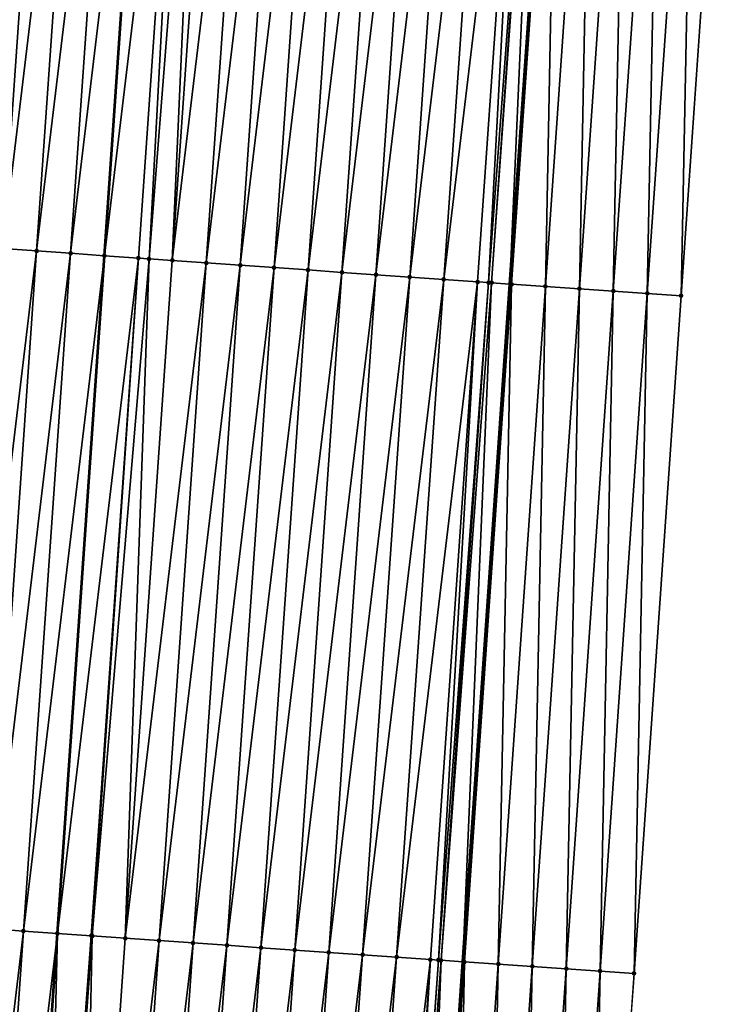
# Model space of a CAD drawing. Header units: feet. Extents: x 2017353 to 2024169, y 808050 to 818690.
# Tile 82 of 256: x 2023532 to 2023552, y 810959 to 810988. Entities that reach past the tile are written whole.
import ezdxf

# ---------------------------------------------------------------- set-up
doc = ezdxf.new("R2010")
doc.units = ezdxf.units.FT
doc.header["$MEASUREMENT"] = 0
for name, color, linetype, lineweight in [('EP_Travel Lane', 172, 'Continuous', 53), ('SB-Road Shots', 141, 'Continuous', 100), ('SB-Road X-Section', 40, 'Continuous', 13), ('STRIPING', 60, 'Continuous', 53)]:
    doc.layers.add(name, color=color, linetype=linetype, lineweight=lineweight)
doc.layers.add('I-77-MM15-17_SB-Surface-BORDER', color=7, linetype='Continuous')
doc.layers.add('I-77-MM15-17_SB-Surface-TIN', color=7, linetype='Continuous')

msp = doc.modelspace()

# ---------------------------------------------------------------- linework, layer by layer
at = {"layer": 'EP_Travel Lane'}
msp.add_polyline3d([(2023542.07307142, 810920.5318438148, 307.6191068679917), (2023543.440452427, 810940.4444273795, 308.3177229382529), (2023544.826492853, 810960.3828696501, 309.0509543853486), (2023546.212531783, 810980.3212903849, 309.7847847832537), (2023547.598637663, 811000.2606742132, 310.4917633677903), (2023548.984704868, 811020.1995016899, 311.2142521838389), (2023550.370809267, 811040.1388642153, 311.9218247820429), (2023551.756905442, 811060.078108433, 312.6326947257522), (2023553.142955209, 811080.0166850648, 313.3621796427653), (2023554.528942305, 811099.9543601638, 314.116801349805), (2023555.91493381, 811119.8920986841, 314.8696577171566), (2023557.31517531, 811139.8170200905, 315.5835040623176), (2023558.724317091, 811159.7542614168, 316.3084857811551), (2023560.133591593, 811179.6933805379, 316.976038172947), (2023561.542891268, 811199.6328558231, 317.6326977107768), (2023562.95222901, 811219.572869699, 318.272883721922), (2023564.361587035, 811239.5131705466, 318.9042947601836), (2023565.770951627, 811259.4535643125, 319.5328673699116), (2023567.18031618, 811279.3939575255, 320.1614536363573), (2023568.589652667, 811299.3339536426, 320.8021809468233)], dxfattribs=at)
at = {"layer": 'I-77-MM15-17_SB-Surface-BORDER', "color": 3, "linetype": 'Continuous', "lineweight": -3}
msp.add_polyline3d([(2023573.625428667, 811298.9843918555, 320.6086090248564), (2023572.21616429, 811279.0453998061, 319.9371728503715), (2023571.804478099, 811259.0368473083, 319.2369072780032), (2023569.397379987, 811239.1638000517, 318.7048651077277), (2023568.985534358, 811219.1529917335, 318.0735901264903), (2023567.576178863, 811199.2127104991, 317.4415792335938), (2023566.166892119, 811179.2734019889, 316.7798167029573), (2023564.757625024, 811159.3343714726, 316.1095519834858), (2023562.350880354, 811139.4663248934, 315.424576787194), (2023560.951094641, 811119.5474396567, 314.7189874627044), (2023559.565198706, 811099.610787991, 313.9357859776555), (2023558.179294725, 811079.6740205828, 313.1558162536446), (2023556.793265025, 811059.7354446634, 312.4262728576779), (2023555.407274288, 811039.7974292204, 311.6811011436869), (2023554.021232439, 811019.8586785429, 310.9564285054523), (2023552.635152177, 810999.9193752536, 310.2471692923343), (2023551.249068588, 810979.9800241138, 309.5392399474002), (2023549.863062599, 810960.0417892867, 308.8001877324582), (2023548.477077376, 810940.1038531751, 308.052803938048), (2023547.110238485, 810920.2030870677, 307.3532578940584)], dxfattribs=at)
at = {"layer": 'I-77-MM15-17_SB-Surface-TIN', "color": 128, "linetype": 'Continuous', "lineweight": -3}
for points in [[(2023530.299590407, 810981.4358277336, 309.5530864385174), (2023532.683231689, 811001.3053297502, 310.2749968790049), (2023531.685680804, 811001.3752768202, 310.2582819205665)], [(2023530.299590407, 810981.4358277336, 309.5530864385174), (2023531.297144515, 810981.3659270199, 309.5685086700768), (2023532.683231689, 811001.3053297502, 310.2749968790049)], [(2023531.297144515, 810981.3659270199, 309.5685086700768), (2023533.680774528, 811001.2352669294, 310.2949394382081), (2023532.683231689, 811001.3053297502, 310.2749968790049)], [(2023531.297144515, 810981.3659270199, 309.5685086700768), (2023532.294681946, 810981.2957864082, 309.5906202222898), (2023533.680774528, 811001.2352669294, 310.2949394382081)], [(2023532.294681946, 810981.2957864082, 309.5906202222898), (2023534.678324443, 811001.165305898, 310.3120436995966), (2023533.680774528, 811001.2352669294, 310.2949394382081)], [(2023532.294681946, 810981.2957864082, 309.5906202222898), (2023533.292225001, 810981.2257267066, 309.6104756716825), (2023534.678324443, 811001.165305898, 310.3120436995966)], [(2023533.292225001, 810981.2257267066, 309.6104756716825), (2023535.675885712, 811001.0955082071, 310.3245933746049), (2023534.678324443, 811001.165305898, 310.3120436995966)], [(2023533.292225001, 810981.2257267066, 309.6104756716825), (2023534.289785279, 810981.1559147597, 309.6234227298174), (2023535.675885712, 811001.0955082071, 310.3245933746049)], [(2023536.673409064, 811001.0251650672, 310.3523523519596), (2023535.675885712, 811001.0955082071, 310.3245933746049), (2023534.289785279, 810981.1559147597, 309.6234227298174)], [(2023535.287295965, 810981.0853894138, 309.6562622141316), (2023536.673409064, 811001.0251650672, 310.3523523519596), (2023534.289785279, 810981.1559147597, 309.6234227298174)], [(2023535.287295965, 810981.0853894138, 309.6562622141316), (2023535.600930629, 810981.0632720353, 309.6650053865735), (2023536.673409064, 811001.0251650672, 310.3523523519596)], [(2023535.600930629, 810981.0632720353, 309.6650053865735), (2023537.169889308, 811000.9902166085, 310.3644414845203), (2023536.673409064, 811001.0251650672, 310.3523523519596)], [(2023535.600930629, 810981.0632720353, 309.6650053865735), (2023536.284830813, 810981.0152116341, 309.6794101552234), (2023537.169889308, 811000.9902166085, 310.3644414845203)], [(2023536.284830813, 810981.0152116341, 309.6794101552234), (2023537.670941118, 811000.9549470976, 310.3766210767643), (2023537.169889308, 811000.9902166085, 310.3644414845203)], [(2023536.284830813, 810981.0152116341, 309.6794101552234), (2023538.668489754, 811000.8849676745, 310.3942381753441), (2023537.670941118, 811000.9549470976, 310.3766210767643)], [(2023536.284830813, 810981.0152116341, 309.6794101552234), (2023537.282388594, 810980.9453637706, 309.6933587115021), (2023538.668489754, 811000.8849676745, 310.3942381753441)], [(2023537.282388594, 810980.9453637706, 309.6933587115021), (2023539.666045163, 811000.8150856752, 310.4091387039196), (2023538.668489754, 811000.8849676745, 310.3942381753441)], [(2023537.282388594, 810980.9453637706, 309.6933587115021), (2023538.279948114, 810980.8755409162, 309.7066099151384), (2023539.666045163, 811000.8150856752, 310.4091387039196)], [(2023538.279948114, 810980.8755409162, 309.7066099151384), (2023540.663601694, 811000.7452198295, 310.4235888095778), (2023539.666045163, 811000.8150856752, 310.4091387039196)], [(2023538.279948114, 810980.8755409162, 309.7066099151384), (2023539.277506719, 810980.8057048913, 309.7202283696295), (2023540.663601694, 811000.7452198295, 310.4235888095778)], [(2023539.277506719, 810980.8057048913, 309.7202283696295), (2023541.661169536, 811000.6755166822, 310.433502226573), (2023540.663601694, 811000.7452198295, 310.4235888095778)], [(2023539.277506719, 810980.8057048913, 309.7202283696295), (2023540.275073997, 810980.7359936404, 309.7303676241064), (2023541.661169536, 811000.6755166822, 310.433502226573)], [(2023540.275073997, 810980.7359936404, 309.7303676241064), (2023542.658741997, 811000.6058799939, 310.441562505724), (2023541.661169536, 811000.6755166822, 310.433502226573)], [(2023540.275073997, 810980.7359936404, 309.7303676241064), (2023541.2726491, 810980.6663949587, 309.7373679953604), (2023542.658741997, 811000.6058799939, 310.441562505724)], [(2023541.2726491, 810980.6663949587, 309.7373679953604), (2023543.656313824, 811000.5362341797, 310.4498772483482), (2023542.658741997, 811000.6058799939, 310.441562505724)], [(2023541.2726491, 810980.6663949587, 309.7373679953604), (2023542.270220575, 810980.5967440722, 309.7458240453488), (2023543.656313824, 811000.5362341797, 310.4498772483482)], [(2023542.270220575, 810980.5967440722, 309.7458240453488), (2023544.653877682, 811000.4664737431, 310.4613881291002), (2023543.656313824, 811000.5362341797, 310.4498772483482)], [(2023542.270220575, 810980.5967440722, 309.7458240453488), (2023543.267776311, 810980.5268667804, 309.7605931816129), (2023544.653877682, 811000.4664737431, 310.4613881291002)], [(2023543.267776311, 810980.5268667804, 309.7605931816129), (2023545.651419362, 811000.3963942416, 310.4817958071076), (2023544.653877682, 811000.4664737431, 310.4613881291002)], [(2023543.267776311, 810980.5268667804, 309.7605931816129), (2023544.265330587, 810980.456968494, 309.7759477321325), (2023545.651419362, 811000.3963942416, 310.4817958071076)], [(2023544.265330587, 810980.456968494, 309.7759477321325), (2023546.648978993, 811000.3265729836, 310.4950026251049), (2023545.651419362, 811000.3963942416, 310.4817958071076)], [(2023544.265330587, 810980.456968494, 309.7759477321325), (2023545.262885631, 810980.3870812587, 309.7909941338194), (2023546.648978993, 811000.3265729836, 310.4950026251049)], [(2023545.262885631, 810980.3870812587, 309.7909941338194), (2023545.586223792, 810980.3644714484, 309.7946838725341), (2023546.648978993, 811000.3265729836, 310.4950026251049)], [(2023545.586223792, 810980.3644714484, 309.7946838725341), (2023547.05910991, 811000.2978249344, 310.5016017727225), (2023546.648978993, 811000.3265729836, 310.4950026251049)], [(2023545.586223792, 810980.3644714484, 309.7946838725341), (2023545.676101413, 810980.358213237, 309.794971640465), (2023547.05910991, 811000.2978249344, 310.5016017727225)], [(2023545.676101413, 810980.358213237, 309.794971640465), (2023547.091507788, 811000.2955709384, 310.5016533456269), (2023547.05910991, 811000.2978249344, 310.5016017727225)], [(2023545.676101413, 810980.358213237, 309.794971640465), (2023546.212531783, 810980.3212903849, 309.7847847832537), (2023547.091507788, 811000.2955709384, 310.5016533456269)], [(2023547.091507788, 811000.2955709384, 310.5016533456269), (2023546.212531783, 810980.3212903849, 309.7847847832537), (2023547.598637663, 811000.2606742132, 310.4917633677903)], [(2023546.260495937, 810980.317988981, 309.7838739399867), (2023547.598637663, 811000.2606742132, 310.4917633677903), (2023546.212531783, 810980.3212903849, 309.7847847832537)], [(2023546.260495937, 810980.317988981, 309.7838739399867), (2023547.646581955, 811000.2573750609, 310.490828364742), (2023547.598637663, 811000.2606742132, 310.4917633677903)], [(2023546.260495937, 810980.317988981, 309.7838739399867), (2023547.258250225, 810980.2509679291, 309.7189996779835), (2023547.646581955, 811000.2573750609, 310.490828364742)], [(2023547.258250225, 810980.2509679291, 309.7189996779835), (2023548.644298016, 811000.1898041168, 310.4412874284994), (2023547.646581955, 811000.2573750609, 310.490828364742)], [(2023547.258250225, 810980.2509679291, 309.7189996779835), (2023548.255936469, 810980.1829680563, 309.6814188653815), (2023548.644298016, 811000.1898041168, 310.4412874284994)], [(2023548.255936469, 810980.1829680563, 309.6814188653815), (2023549.641972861, 811000.1216402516, 310.4082795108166), (2023548.644298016, 811000.1898041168, 310.4412874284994)], [(2023548.255936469, 810980.1829680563, 309.6814188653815), (2023549.253621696, 810980.1149535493, 309.6442461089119), (2023549.641972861, 811000.1216402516, 310.4082795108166)], [(2023549.253621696, 810980.1149535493, 309.6442461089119), (2023550.639678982, 811000.0539263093, 310.3627259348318), (2023549.641972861, 811000.1216402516, 310.4082795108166)], [(2023549.253621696, 810980.1149535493, 309.6442461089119), (2023550.251340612, 810980.0474236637, 309.5935601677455), (2023550.639678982, 811000.0539263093, 310.3627259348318)], [(2023550.251340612, 810980.0474236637, 309.5935601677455), (2023551.637410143, 810999.986572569, 310.307128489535), (2023550.639678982, 811000.0539263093, 310.3627259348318)], [(2023550.251340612, 810980.0474236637, 309.5935601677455), (2023551.249068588, 810979.9800241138, 309.5392399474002), (2023551.637410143, 810999.986572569, 310.307128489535)], [(2023551.249068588, 810979.9800241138, 309.5392399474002), (2023552.635152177, 810999.9193752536, 310.2471692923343), (2023551.637410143, 810999.986572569, 310.307128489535)], [(2023529.911080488, 810961.4268572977, 308.8527340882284), (2023532.294681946, 810981.2957864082, 309.5906202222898), (2023531.297144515, 810981.3659270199, 309.5685086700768)], [(2023529.911080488, 810961.4268572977, 308.8527340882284), (2023530.908617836, 810961.3567154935, 308.8748790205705), (2023532.294681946, 810981.2957864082, 309.5906202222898)], [(2023530.908617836, 810961.3567154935, 308.8748790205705), (2023533.292225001, 810981.2257267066, 309.6104756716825), (2023532.294681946, 810981.2957864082, 309.5906202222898)], [(2023530.908617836, 810961.3567154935, 308.8748790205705), (2023531.906168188, 810961.2867607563, 308.8918077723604), (2023533.292225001, 810981.2257267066, 309.6104756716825)], [(2023531.906168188, 810961.2867607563, 308.8918077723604), (2023534.289785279, 810981.1559147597, 309.6234227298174), (2023533.292225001, 810981.2257267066, 309.6104756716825)], [(2023531.906168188, 810961.2867607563, 308.8918077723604), (2023532.903711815, 810961.2167092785, 308.91143403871), (2023534.289785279, 810981.1559147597, 309.6234227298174)], [(2023535.287295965, 810981.0853894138, 309.6562622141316), (2023534.289785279, 810981.1559147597, 309.6234227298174), (2023532.903711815, 810961.2167092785, 308.91143403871)], [(2023533.901232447, 810961.1463269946, 308.9402845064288), (2023535.287295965, 810981.0853894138, 309.6562622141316), (2023532.903711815, 810961.2167092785, 308.91143403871)], [(2023533.901232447, 810961.1463269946, 308.9402845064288), (2023533.931349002, 810961.1442064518, 308.9410335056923), (2023535.287295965, 810981.0853894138, 309.6562622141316)], [(2023533.931349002, 810961.1442064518, 308.9410335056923), (2023535.600930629, 810981.0632720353, 309.6650053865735), (2023535.287295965, 810981.0853894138, 309.6562622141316)], [(2023533.931349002, 810961.1442064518, 308.9410335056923), (2023534.89877316, 810961.0762335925, 308.9610797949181), (2023535.600930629, 810981.0632720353, 309.6650053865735)], [(2023534.89877316, 810961.0762335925, 308.9610797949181), (2023536.284830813, 810981.0152116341, 309.6794101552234), (2023535.600930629, 810981.0632720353, 309.6650053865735)], [(2023534.89877316, 810961.0762335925, 308.9610797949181), (2023537.282388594, 810980.9453637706, 309.6933587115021), (2023536.284830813, 810981.0152116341, 309.6794101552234)], [(2023534.89877316, 810961.0762335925, 308.9610797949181), (2023535.896332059, 810961.0064018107, 308.9745800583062), (2023537.282388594, 810980.9453637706, 309.6933587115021)], [(2023535.896332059, 810961.0064018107, 308.9745800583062), (2023538.279948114, 810980.8755409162, 309.7066099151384), (2023537.282388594, 810980.9453637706, 309.6933587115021)], [(2023535.896332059, 810961.0064018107, 308.9745800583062), (2023536.893892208, 810960.9365880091, 308.9875789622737), (2023538.279948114, 810980.8755409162, 309.7066099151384)], [(2023536.893892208, 810960.9365880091, 308.9875789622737), (2023539.277506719, 810980.8057048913, 309.7202283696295), (2023538.279948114, 810980.8755409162, 309.7066099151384)], [(2023536.893892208, 810960.9365880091, 308.9875789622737), (2023537.891451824, 810960.866766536, 309.0007917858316), (2023539.277506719, 810980.8057048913, 309.7202283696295)], [(2023537.891451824, 810960.866766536, 309.0007917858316), (2023540.275073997, 810980.7359936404, 309.7303676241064), (2023539.277506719, 810980.8057048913, 309.7202283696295)], [(2023537.891451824, 810960.866766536, 309.0007917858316), (2023538.889019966, 810960.7970677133, 309.010584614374), (2023540.275073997, 810980.7359936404, 309.7303676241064)], [(2023538.889019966, 810960.7970677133, 309.010584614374), (2023541.2726491, 810980.6663949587, 309.7373679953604), (2023540.275073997, 810980.7359936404, 309.7303676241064)], [(2023538.889019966, 810960.7970677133, 309.010584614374), (2023539.886597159, 810960.7274990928, 309.0167468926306), (2023541.2726491, 810980.6663949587, 309.7373679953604)], [(2023539.886597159, 810960.7274990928, 309.0167468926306), (2023542.270220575, 810980.5967440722, 309.7458240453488), (2023541.2726491, 810980.6663949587, 309.7373679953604)], [(2023539.886597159, 810960.7274990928, 309.0167468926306), (2023540.884159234, 810960.6577129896, 309.0289734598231), (2023542.270220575, 810980.5967440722, 309.7458240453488)], [(2023540.884159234, 810960.6577129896, 309.0289734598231), (2023543.267776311, 810980.5268667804, 309.7605931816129), (2023542.270220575, 810980.5967440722, 309.7458240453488)], [(2023540.884159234, 810960.6577129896, 309.0289734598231), (2023541.88172054, 810960.5879158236, 309.041508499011), (2023543.267776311, 810980.5268667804, 309.7605931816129)], [(2023541.88172054, 810960.5879158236, 309.041508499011), (2023544.265330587, 810980.456968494, 309.7759477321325), (2023543.267776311, 810980.5268667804, 309.7605931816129)], [(2023541.88172054, 810960.5879158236, 309.041508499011), (2023542.879285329, 810960.5181687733, 309.0526461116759), (2023544.265330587, 810980.456968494, 309.7759477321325)], [(2023542.879285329, 810960.5181687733, 309.0526461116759), (2023545.262885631, 810980.3870812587, 309.7909941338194), (2023544.265330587, 810980.456968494, 309.7759477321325)], [(2023542.879285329, 810960.5181687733, 309.0526461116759), (2023543.876841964, 810960.4483044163, 309.0670547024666), (2023545.262885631, 810980.3870812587, 309.7909941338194)], [(2023543.876841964, 810960.4483044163, 309.0670547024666), (2023544.111601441, 810960.4318704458, 309.0702368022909), (2023545.262885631, 810980.3870812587, 309.7909941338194)], [(2023544.111601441, 810960.4318704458, 309.0702368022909), (2023545.586223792, 810980.3644714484, 309.7946838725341), (2023545.262885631, 810980.3870812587, 309.7909941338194)], [(2023544.111601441, 810960.4318704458, 309.0702368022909), (2023544.189223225, 810960.4264685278, 309.0704044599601), (2023545.586223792, 810980.3644714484, 309.7946838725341)], [(2023544.189223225, 810960.4264685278, 309.0704044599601), (2023545.676101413, 810980.358213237, 309.794971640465), (2023545.586223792, 810980.3644714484, 309.7946838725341)], [(2023544.189223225, 810960.4264685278, 309.0704044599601), (2023544.826492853, 810960.3828696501, 309.0509543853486), (2023545.676101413, 810980.358213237, 309.794971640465)], [(2023545.676101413, 810980.358213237, 309.794971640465), (2023544.826492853, 810960.3828696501, 309.0509543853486), (2023546.212531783, 810980.3212903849, 309.7847847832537)], [(2023544.874478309, 810960.3795867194, 309.049489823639), (2023546.212531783, 810980.3212903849, 309.7847847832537), (2023544.826492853, 810960.3828696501, 309.0509543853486)], [(2023544.874478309, 810960.3795867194, 309.049489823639), (2023546.260495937, 810980.317988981, 309.7838739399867), (2023546.212531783, 810980.3212903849, 309.7847847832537)], [(2023544.874478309, 810960.3795867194, 309.049489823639), (2023545.872219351, 810960.3123751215, 308.9899288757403), (2023546.260495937, 810980.317988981, 309.7838739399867)], [(2023545.872219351, 810960.3123751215, 308.9899288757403), (2023547.258250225, 810980.2509679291, 309.7189996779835), (2023546.260495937, 810980.317988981, 309.7838739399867)], [(2023545.872219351, 810960.3123751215, 308.9899288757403), (2023546.869919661, 810960.2445775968, 308.9467059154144), (2023547.258250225, 810980.2509679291, 309.7189996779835)], [(2023546.869919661, 810960.2445775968, 308.9467059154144), (2023548.255936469, 810980.1829680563, 309.6814188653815), (2023547.258250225, 810980.2509679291, 309.7189996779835)], [(2023546.869919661, 810960.2445775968, 308.9467059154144), (2023547.867619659, 810960.1767755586, 308.9036088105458), (2023548.255936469, 810980.1829680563, 309.6814188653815)], [(2023547.867619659, 810960.1767755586, 308.9036088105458), (2023549.253621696, 810980.1149535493, 309.6442461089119), (2023548.255936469, 810980.1829680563, 309.6814188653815)], [(2023547.867619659, 810960.1767755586, 308.9036088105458), (2023548.865338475, 810960.109244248, 308.8529627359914), (2023549.253621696, 810980.1149535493, 309.6442461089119)], [(2023548.865338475, 810960.109244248, 308.8529627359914), (2023550.251340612, 810980.0474236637, 309.5935601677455), (2023549.253621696, 810980.1149535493, 309.6442461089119)], [(2023548.865338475, 810960.109244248, 308.8529627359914), (2023549.863062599, 810960.0417892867, 308.8001877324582), (2023550.251340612, 810980.0474236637, 309.5935601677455)], [(2023549.863062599, 810960.0417892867, 308.8001877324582), (2023551.249068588, 810979.9800241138, 309.5392399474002), (2023550.251340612, 810980.0474236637, 309.5935601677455)], [(2023529.522525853, 810941.4172436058, 308.1703188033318), (2023531.906168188, 810961.2867607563, 308.8918077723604), (2023530.908617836, 810961.3567154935, 308.8748790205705)], [(2023529.522525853, 810941.4172436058, 308.1703188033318), (2023530.520066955, 810941.3471558, 308.1909580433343), (2023531.906168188, 810961.2867607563, 308.8918077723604)], [(2023530.520066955, 810941.3471558, 308.1909580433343), (2023532.903711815, 810961.2167092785, 308.91143403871), (2023531.906168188, 810961.2867607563, 308.8918077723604)], [(2023530.520066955, 810941.3471558, 308.1909580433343), (2023531.517622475, 810941.2772753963, 308.2058140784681), (2023532.903711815, 810961.2167092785, 308.91143403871)], [(2023532.419880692, 810941.2137460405, 308.22826088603), (2023532.903711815, 810961.2167092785, 308.91143403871), (2023531.517622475, 810941.2772753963, 308.2058140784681)], [(2023532.419880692, 810941.2137460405, 308.22826088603), (2023533.901232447, 810961.1463269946, 308.9402845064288), (2023532.903711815, 810961.2167092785, 308.91143403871)], [(2023532.419880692, 810941.2137460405, 308.22826088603), (2023532.515154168, 810941.2070522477, 308.2302272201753), (2023533.901232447, 810961.1463269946, 308.9402845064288)], [(2023532.515154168, 810941.2070522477, 308.2302272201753), (2023533.931349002, 810961.1442064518, 308.9410335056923), (2023533.901232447, 810961.1463269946, 308.9402845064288)], [(2023532.515154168, 810941.2070522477, 308.2302272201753), (2023533.512705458, 810941.137111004, 308.2467797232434), (2023533.931349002, 810961.1442064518, 308.9410335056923)], [(2023533.512705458, 810941.137111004, 308.2467797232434), (2023534.89877316, 810961.0762335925, 308.9610797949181), (2023533.931349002, 810961.1442064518, 308.9410335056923)], [(2023533.512705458, 810941.137111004, 308.2467797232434), (2023535.896332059, 810961.0064018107, 308.9745800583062), (2023534.89877316, 810961.0762335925, 308.9610797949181)], [(2023533.512705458, 810941.137111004, 308.2467797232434), (2023534.510263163, 810941.0672620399, 308.2607591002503), (2023535.896332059, 810961.0064018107, 308.9745800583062)], [(2023534.510263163, 810941.0672620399, 308.2607591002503), (2023536.893892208, 810960.9365880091, 308.9875789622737), (2023535.896332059, 810961.0064018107, 308.9745800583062)], [(2023534.510263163, 810941.0672620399, 308.2607591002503), (2023535.507823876, 810940.9974563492, 308.2735318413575), (2023536.893892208, 810960.9365880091, 308.9875789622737)], [(2023535.507823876, 810940.9974563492, 308.2735318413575), (2023537.891451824, 810960.866766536, 309.0007917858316), (2023536.893892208, 810960.9365880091, 308.9875789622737)], [(2023535.507823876, 810940.9974563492, 308.2735318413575), (2023536.505386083, 810940.927672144, 308.285705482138), (2023537.891451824, 810960.866766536, 309.0007917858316)], [(2023536.505386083, 810940.927672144, 308.285705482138), (2023538.889019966, 810960.7970677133, 309.010584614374), (2023537.891451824, 810960.866766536, 309.0007917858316)], [(2023536.505386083, 810940.927672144, 308.285705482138), (2023537.502959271, 810940.858045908, 308.2934743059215), (2023538.889019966, 810960.7970677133, 309.010584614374)], [(2023537.502959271, 810940.858045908, 308.2934743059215), (2023539.886597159, 810960.7274990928, 309.0167468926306), (2023538.889019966, 810960.7970677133, 309.010584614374)], [(2023537.502959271, 810940.858045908, 308.2934743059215), (2023538.50053878, 810940.7885105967, 308.2987077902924), (2023539.886597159, 810960.7274990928, 309.0167468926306)], [(2023538.50053878, 810940.7885105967, 308.2987077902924), (2023540.884159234, 810960.6577129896, 309.0289734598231), (2023539.886597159, 810960.7274990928, 309.0167468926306)], [(2023538.50053878, 810940.7885105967, 308.2987077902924), (2023539.498110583, 810940.718864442, 308.3070320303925), (2023540.884159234, 810960.6577129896, 309.0289734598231)], [(2023539.498110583, 810940.718864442, 308.3070320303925), (2023541.88172054, 810960.5879158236, 309.041508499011), (2023540.884159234, 810960.6577129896, 309.0289734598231)], [(2023539.498110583, 810940.718864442, 308.3070320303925), (2023540.495675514, 810940.6491194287, 308.3181128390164), (2023541.88172054, 810960.5879158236, 309.041508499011)], [(2023540.495675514, 810940.6491194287, 308.3181128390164), (2023542.879285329, 810960.5181687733, 309.0526461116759), (2023541.88172054, 810960.5879158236, 309.041508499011)], [(2023540.495675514, 810940.6491194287, 308.3181128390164), (2023541.493238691, 810940.5793491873, 308.3298971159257), (2023542.879285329, 810960.5181687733, 309.0526461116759)], [(2023541.493238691, 810940.5793491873, 308.3298971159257), (2023543.876841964, 810960.4483044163, 309.0670547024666), (2023542.879285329, 810960.5181687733, 309.0526461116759)], [(2023541.493238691, 810940.5793491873, 308.3298971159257), (2023542.49080428, 810940.5096136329, 308.3407141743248), (2023543.876841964, 810960.4483044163, 309.0670547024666)], [(2023542.49080428, 810940.5096136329, 308.3407141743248), (2023542.677887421, 810940.4965409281, 308.3425907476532), (2023543.876841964, 810960.4483044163, 309.0670547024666)], [(2023542.677887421, 810940.4965409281, 308.3425907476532), (2023544.111601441, 810960.4318704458, 309.0702368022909), (2023543.876841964, 810960.4483044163, 309.0670547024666)], [(2023542.677887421, 810940.4965409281, 308.3425907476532), (2023542.713800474, 810940.4940404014, 308.3427026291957), (2023544.111601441, 810960.4318704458, 309.0702368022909)], [(2023542.713800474, 810940.4940404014, 308.3427026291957), (2023544.189223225, 810960.4264685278, 309.0704044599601), (2023544.111601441, 810960.4318704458, 309.0702368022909)], [(2023542.713800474, 810940.4940404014, 308.3427026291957), (2023543.440452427, 810940.4444273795, 308.3177229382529), (2023544.189223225, 810960.4264685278, 309.0704044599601)], [(2023544.189223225, 810960.4264685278, 309.0704044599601), (2023543.440452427, 810940.4444273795, 308.3177229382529), (2023544.826492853, 810960.3828696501, 309.0509543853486)], [(2023543.488458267, 810940.4411497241, 308.3160726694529), (2023544.826492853, 810960.3828696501, 309.0509543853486), (2023543.440452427, 810940.4444273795, 308.3177229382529)], [(2023543.488458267, 810940.4411497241, 308.3160726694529), (2023544.874478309, 810960.3795867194, 309.049489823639), (2023544.826492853, 810960.3828696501, 309.0509543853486)], [(2023543.488458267, 810940.4411497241, 308.3160726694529), (2023544.486210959, 810940.3741057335, 308.2518381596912), (2023544.874478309, 810960.3795867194, 309.049489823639)], [(2023544.486210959, 810940.3741057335, 308.2518381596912), (2023545.872219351, 810960.3123751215, 308.9899288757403), (2023544.874478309, 810960.3795867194, 309.049489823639)], [(2023544.486210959, 810940.3741057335, 308.2518381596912), (2023545.483894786, 810940.3060710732, 308.2152274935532), (2023545.872219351, 810960.3123751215, 308.9899288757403)], [(2023545.483894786, 810940.3060710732, 308.2152274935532), (2023546.869919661, 810960.2445775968, 308.9467059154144), (2023545.872219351, 810960.3123751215, 308.9899288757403)], [(2023545.483894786, 810940.3060710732, 308.2152274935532), (2023546.481602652, 810940.2383822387, 308.1689738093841), (2023546.869919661, 810960.2445775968, 308.9467059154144)], [(2023546.481602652, 810940.2383822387, 308.1689738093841), (2023547.867619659, 810960.1767755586, 308.9036088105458), (2023546.869919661, 810960.2445775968, 308.9467059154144)], [(2023546.481602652, 810940.2383822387, 308.1689738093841), (2023547.479337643, 810940.1710835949, 308.1118400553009), (2023547.867619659, 810960.1767755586, 308.9036088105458)], [(2023547.479337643, 810940.1710835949, 308.1118400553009), (2023548.865338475, 810960.109244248, 308.8529627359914), (2023547.867619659, 810960.1767755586, 308.9036088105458)], [(2023547.479337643, 810940.1710835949, 308.1118400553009), (2023548.477077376, 810940.1038531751, 308.052803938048), (2023548.865338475, 810960.109244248, 308.8529627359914)], [(2023548.477077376, 810940.1038531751, 308.052803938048), (2023549.863062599, 810960.0417892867, 308.8001877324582), (2023548.865338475, 810960.109244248, 308.8529627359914)]]:
    msp.add_3dface(points, dxfattribs=at)
at = {"layer": 'SB-Road Shots', "lineweight": 100}
for p in [(2023532.294681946, 810981.2957864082, 309.5906202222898), (2023533.292225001, 810981.2257267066, 309.6104756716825), (2023534.289785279, 810981.1559147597, 309.6234227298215), (2023535.287295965, 810981.0853894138, 309.6562622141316), (2023535.600930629, 810981.0632720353, 309.6650053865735), (2023536.284830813, 810981.0152116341, 309.6794101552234), (2023537.282388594, 810980.9453637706, 309.6933587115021), (2023538.279948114, 810980.8755409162, 309.7066099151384), (2023539.277506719, 810980.8057048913, 309.7202283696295), (2023540.275073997, 810980.7359936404, 309.7303676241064), (2023541.2726491, 810980.6663949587, 309.7373679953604), (2023542.270220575, 810980.5967440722, 309.7458240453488), (2023543.267776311, 810980.5268667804, 309.7605931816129), (2023544.265330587, 810980.456968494, 309.7759477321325), (2023545.262885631, 810980.3870812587, 309.7909941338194), (2023545.586223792, 810980.3644714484, 309.7946838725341), (2023545.676101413, 810980.358213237, 309.794971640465), (2023546.260495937, 810980.317988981, 309.7838739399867), (2023547.258250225, 810980.2509679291, 309.7189996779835), (2023548.255936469, 810980.1829680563, 309.6814188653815), (2023549.253621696, 810980.1149535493, 309.6442461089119), (2023550.251340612, 810980.0474236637, 309.5935601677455), (2023551.249068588, 810979.9800241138, 309.5392399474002), (2023531.906168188, 810961.2867607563, 308.8918077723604), (2023532.903711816, 810961.2167092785, 308.9114340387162), (2023533.901232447, 810961.1463269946, 308.9402845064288), (2023533.931349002, 810961.1442064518, 308.9410335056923), (2023534.89877316, 810961.0762335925, 308.9610797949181), (2023535.896332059, 810961.0064018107, 308.9745800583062), (2023536.893892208, 810960.9365880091, 308.9875789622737), (2023537.891451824, 810960.866766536, 309.0007917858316), (2023538.889019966, 810960.7970677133, 309.010584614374), (2023539.886597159, 810960.7274990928, 309.0167468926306), (2023540.884159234, 810960.6577129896, 309.0289734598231), (2023541.88172054, 810960.5879158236, 309.041508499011), (2023542.879285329, 810960.5181687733, 309.0526461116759), (2023543.876841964, 810960.4483044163, 309.0670547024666), (2023544.111601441, 810960.4318704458, 309.0702368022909), (2023544.189223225, 810960.4264685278, 309.0704044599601), (2023544.874478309, 810960.3795867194, 309.049489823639), (2023545.872219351, 810960.3123751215, 308.9899288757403), (2023546.869919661, 810960.2445775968, 308.9467059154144), (2023547.867619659, 810960.1767755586, 308.9036088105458), (2023548.865338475, 810960.109244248, 308.8529627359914), (2023549.863062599, 810960.0417892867, 308.8001877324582)]:
    msp.add_point(p, dxfattribs=at)
at = {"layer": 'SB-Road X-Section', "extrusion": (0.06930286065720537, 0.9969485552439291, 0.03592619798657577), "elevation": 948754.330231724, "flags": 128}
msp.add_lwpolyline([(-1962440.123174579, -33797.41473231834), (-1962439.123174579, -33797.36037700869), (-1962438.123174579, -33797.30965832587), (-1962437.12317458, -33797.27246155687), (-1962436.12317458, -33797.23485646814), (-1962435.12317458, -33797.16994029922), (-1962434.537397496, -33797.15883542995), (-1962434.447302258, -33797.15912338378), (-1962434.12317458, -33797.16281550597), (-1962433.12317458, -33797.17787162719), (-1962432.12317458, -33797.1932360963), (-1962431.12317458, -33797.20801477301), (-1962430.12317458, -33797.21647628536), (-1962429.12317458, -33797.22348117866), (-1962428.12317458, -33797.23362698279), (-1962427.12317458, -33797.24725423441), (-1962426.123174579, -33797.26051399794), (-1962425.12317458, -33797.2744715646), (-1962424.437587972, -33797.28888563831), (-1962424.12317458, -33797.2976344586), (-1962423.12317458, -33797.33049515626), (-1962422.123174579, -33797.34345057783), (-1962421.12317458, -33797.36331885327), (-1962420.12317458, -33797.3854446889), (-1962419.12317458, -33797.40087688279), (-1962418.12317458, -33797.41294700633), (-1962417.123174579, -33797.42705616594), (-1962416.123174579, -33797.44350569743), (-1962415.123174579, -33797.4626357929), (-1962414.12317458, -33797.48303747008), (-1962413.12317458, -33797.50233494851), (-1962412.12317458, -33797.51753805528), (-1962411.123174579, -33797.54413340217), (-1962410.12317458, -33797.57269193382), (-1962409.123174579, -33797.59489311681), (-1962408.123174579, -33797.6130702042), (-1962407.12317458, -33797.63038008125), (-1962406.283492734, -33797.63369515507), (-1962406.12317458, -33797.63127241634), (-1962405.123174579, -33797.6169934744), (-1962404.184064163, -33797.62558397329), (-1962404.12317458, -33797.62679045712), (-1962403.12317458, -33797.64905548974), (-1962402.272445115, -33797.66802933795)], dxfattribs=at)
at = {"layer": 'SB-Road X-Section', "extrusion": (0.0693028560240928, 0.9969485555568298, 0.03592619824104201), "elevation": 948734.3211102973, "flags": 128}
msp.add_lwpolyline([(-1962440.127585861, -33797.43518781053), (-1962439.127585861, -33797.38237871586), (-1962438.127585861, -33797.33169992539), (-1962437.127585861, -33797.28857498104), (-1962436.127585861, -33797.24532409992), (-1962435.12758586, -33797.18572467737), (-1962434.440729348, -33797.16479653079), (-1962434.362919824, -33797.16496429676), (-1962434.127585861, -33797.16814845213), (-1962433.127585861, -33797.18256635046), (-1962432.12758586, -33797.19371115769), (-1962431.127585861, -33797.20625429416), (-1962430.127585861, -33797.21848875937), (-1962429.127585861, -33797.22465501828), (-1962428.127585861, -33797.23445417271), (-1962427.127585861, -33797.24767553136), (-1962426.127585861, -33797.26068283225), (-1962425.127585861, -33797.27419181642), (-1962424.157776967, -33797.29425105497), (-1962424.12758586, -33797.29500053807), (-1962423.127585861, -33797.32386964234), (-1962422.127585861, -33797.34350858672), (-1962421.127585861, -33797.36044827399), (-1962420.127585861, -33797.38260751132), (-1962419.127585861, -33797.39832043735), (-1962418.127585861, -33797.40661496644), (-1962417.127585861, -33797.41945488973), (-1962416.12758586, -33797.43876775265), (-1962415.12758586, -33797.45823509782), (-1962414.127585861, -33797.4755808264), (-1962413.127585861, -33797.49151888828), (-1962412.127585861, -33797.50737027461), (-1962411.127585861, -33797.52749084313), (-1962410.12758586, -33797.54798561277), (-1962409.127585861, -33797.56305458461), (-1962408.127585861, -33797.58312409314), (-1962407.12758586, -33797.59778556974), (-1962406.127585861, -33797.59586103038), (-1962405.127585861, -33797.59802634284), (-1962404.127585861, -33797.61975537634), (-1962403.127585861, -33797.64296515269), (-1962402.341205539, -33797.65719922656)], dxfattribs=at)
at = {"layer": 'STRIPING'}
msp.add_polyline3d([(2023530.148110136, 810921.3372052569, 307.48626219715), (2023531.517622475, 810941.2772753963, 308.2058140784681), (2023532.903711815, 810961.2167092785, 308.91143403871), (2023534.289785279, 810981.1559147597, 309.6234227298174), (2023535.675885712, 811001.0955082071, 310.3245933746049), (2023537.061944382, 811021.0345008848, 311.0425158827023), (2023538.448054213, 811040.9742295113, 311.7399171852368), (2023539.834159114, 811060.9138872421, 312.4392953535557), (2023541.22017281, 811080.8522329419, 313.1752581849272), (2023542.606181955, 811100.7905131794, 313.913046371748), (2023543.992192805, 811120.7288179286, 314.65015107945), (2023545.393305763, 811140.6666027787, 315.371729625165), (2023546.80251743, 811160.6048490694, 316.0659785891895), (2023548.211764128, 811180.5435909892, 316.7450694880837), (2023549.621046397, 811200.4828361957, 317.4087681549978), (2023551.030375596, 811220.4227453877, 318.0521598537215), (2023552.439719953, 811240.3628690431, 318.688992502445), (2023553.849040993, 811260.3026627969, 319.3359146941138), (2023555.258370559, 811280.2425771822, 319.9791475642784), (2023556.667685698, 811300.1822874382, 320.6286234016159)], dxfattribs=at)

doc.saveas('drawing.dxf')
